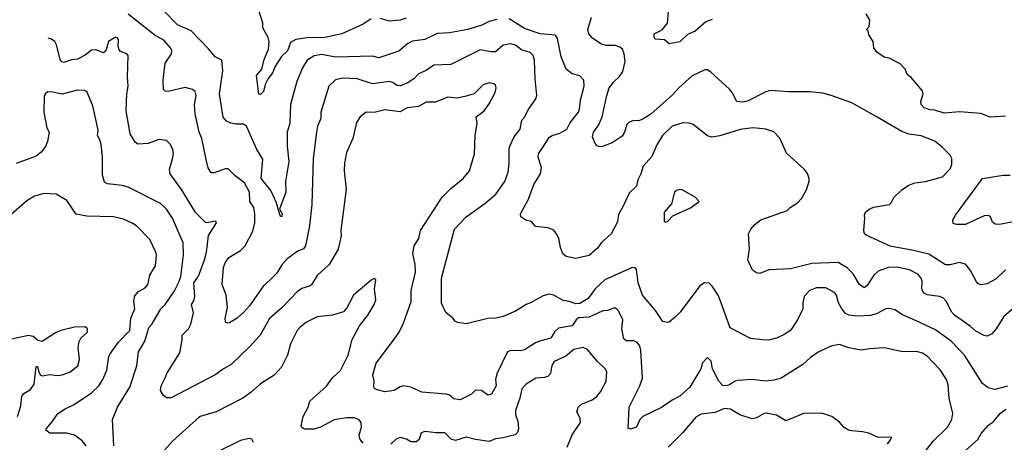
# Model space of a CAD drawing. Extents: x 1863017 to 1989460, y 394564 to 532820.
# Tile 101 of 213: x 1890228 to 1896637, y 500397 to 503148. Entities that reach past the tile are written whole.
import ezdxf

# ---------------------------------------------------------------- set-up
doc = ezdxf.new("R2010")
doc.units = 0

msp = doc.modelspace()

# ---------------------------------------------------------------- linework, layer by layer
at = {"layer": '0CON10XD'}
for points in [[(1894735, 503150), (1894695, 503133.5), (1894625, 503073.8), (1894575, 503051.2), (1894525, 503003.3), (1894455, 502990), (1894425, 503017.5), (1894365, 503020), (1894357.5, 503035), (1894357.5, 503055), (1894409.1, 503080.9), (1894444.4, 503125), (1894458.3, 503271.7)], [(1893335, 503149.2), (1893285, 503136.9), (1893236.9, 503113.1), (1893145, 503083.9), (1893025, 503062.7), (1892945, 503057.5), (1892865, 503019.5), (1892785, 503008.9), (1892755, 502993.1), (1892696.1, 502943.9), (1892565, 502898.6), (1892525, 502909.5), (1892284.6, 502904.6), (1892195, 502920.7), (1892145, 502912.3), (1892098.9, 502885), (1892068.1, 502835), (1892032.5, 502745), (1891990.9, 502595), (1891986.4, 502475), (1891970.4, 502415), (1891970, 502325), (1891980, 502225), (1891958.9, 502095), (1891960, 502025), (1891918.8, 501915), (1891937.5, 501885), (1891935, 501867.5), (1891925, 501867.5), (1891910, 501915), (1891900.5, 501955), (1891864.1, 502035), (1891800.7, 502115), (1891810.8, 502240.8), (1891772.6, 502302.6), (1891705, 502454.2), (1891685, 502468.6), (1891635, 502467.1), (1891602.5, 502475), (1891575, 502487.5), (1891552.5, 502512.5), (1891528.2, 502665), (1891550.4, 502815), (1891544.2, 502884.2), (1891500, 502905), (1891458.3, 502958.3), (1891345.3, 503075.3), (1891255, 503113.6), (1891166.2, 503206.2)], [(1892515, 503153.1), (1892465, 503118.1), (1892324.1, 503055.9), (1892215, 503032), (1892099.4, 503030.6), (1892025, 503018.9), (1891991.1, 502998.9), (1891970.5, 502945), (1891931.6, 502908.4), (1891888.3, 502841.7), (1891875, 502803.1), (1891845.5, 502765), (1891825.6, 502725), (1891815, 502681.2), (1891795, 502660), (1891785, 502663.3), (1891770.8, 502785), (1891805, 502826.7), (1891820.7, 502889.3), (1891848.8, 502955), (1891851.2, 503005), (1891845, 503032.5), (1891811.2, 503095), (1891812, 503125), (1891783.3, 503215)], [(1892655, 502738.2), (1892634.6, 502745.4), (1892525, 502730.7), (1892425, 502762.9), (1892332.1, 502767.9), (1892283.4, 502756.6), (1892240.6, 502715), (1892187.8, 502545), (1892188.9, 502505), (1892167.8, 502455), (1892160, 502415), (1892139.5, 502245), (1892130.5, 501945), (1892114.5, 501805), (1892089.1, 501675), (1892075, 501657.3), (1892038.3, 501641.7), (1891969.5, 501590.5), (1891935, 501551.4), (1891902.3, 501497.7), (1891857.8, 501455), (1891814.5, 501415), (1891724.7, 501285.3), (1891685, 501241.5), (1891645, 501205.6), (1891595, 501174.3), (1891582, 501172), (1891568.8, 501178.8), (1891565.8, 501205), (1891580.5, 501275), (1891572.5, 501355), (1891546.2, 501425), (1891555.4, 501535), (1891565.4, 501565), (1891589.5, 501600.5), (1891665, 501645.8), (1891695.8, 501675), (1891745, 501771.2), (1891759.5, 501825), (1891759.6, 501885), (1891752.5, 501925), (1891725.6, 501965), (1891723.8, 502025), (1891690.6, 502085), (1891630.6, 502130.6), (1891585, 502176.2), (1891566.4, 502176.4), (1891495, 502150), (1891475, 502151.2), (1891455, 502183.3), (1891441.4, 502238.6), (1891413.6, 502375), (1891396.4, 502415), (1891369.5, 502535), (1891366.4, 502595), (1891376.9, 502655), (1891370.2, 502680.2), (1891352.6, 502692.6), (1891305, 502705.4), (1891195, 502680.6), (1891175, 502682), (1891165, 502692.5), (1891161.9, 502755), (1891175.6, 502865), (1891216.5, 502925), (1891219.5, 502945), (1891210.6, 502965), (1891166.5, 503015), (1891110, 503045), (1890935, 503183.2)], [(1892743.1, 503156.9), (1892704.6, 503144.6), (1892635, 503139.2), (1892575, 503155.5)], [(1896693.3, 501266.7), (1896633.1, 501215), (1896584.3, 501135), (1896555, 501102), (1896525, 501087.5), (1896505, 501091.9), (1896451.2, 501121.2), (1896414, 501154), (1896313.6, 501223.6), (1896294.5, 501245), (1896259.4, 501315), (1896240.8, 501335), (1896215.3, 501345.3), (1896135, 501357.9), (1896110.7, 501370.7), (1896100.9, 501395), (1896103.3, 501445), (1896095.4, 501465.4), (1896075, 501490.6), (1896019.2, 501519.2), (1895935, 501536.2), (1895883.3, 501535), (1895815, 501510), (1895787.5, 501485), (1895743.4, 501416.6), (1895725, 501402), (1895695, 501424), (1895652.7, 501492.7), (1895615, 501533.6), (1895555, 501566.8), (1895385, 501561.3), (1895245, 501525.5), (1895105, 501520), (1895045, 501496.7), (1895025, 501500), (1894997, 501517), (1894966.7, 501585), (1894978.8, 501655), (1894972.5, 501755), (1894986.7, 501785), (1895013.3, 501815), (1895053.3, 501845), (1895223.8, 501905), (1895243.8, 501925), (1895291.4, 501955), (1895317.1, 501985), (1895348.9, 502041.1), (1895366.1, 502096.1), (1895366.2, 502115), (1895355, 502147.5), (1895333.9, 502173.9), (1895219.5, 502279.5), (1895175, 502377.5), (1895137, 502417), (1895085, 502435.7), (1895003.2, 502443.2), (1894917.8, 502432.2), (1894785, 502392.2), (1894733.4, 502383.4), (1894705, 502392.9), (1894612, 502465), (1894585, 502473.5), (1894544.5, 502475.5), (1894475, 502454.2), (1894412.5, 502395), (1894375, 502333.8), (1894341.8, 502258.2), (1894287.1, 502195), (1894271.9, 502145), (1894250.8, 502105), (1894242, 502065), (1894195, 502018.8), (1894155.4, 501934.6), (1894125, 501880), (1894118.7, 501831.3), (1894077.5, 501755), (1894015, 501698), (1893989.7, 501660.3), (1893935, 501613.3), (1893845, 501593.8), (1893785, 501606.7), (1893763.9, 501623.9), (1893747.5, 501665), (1893736.7, 501725), (1893723.3, 501755), (1893705, 501777.5), (1893665, 501793.3), (1893585, 501802.5), (1893560, 501835), (1893523, 501843), (1893490, 501865), (1893487.5, 501885), (1893540.3, 501979.7), (1893574.4, 502075), (1893618.5, 502145), (1893624.2, 502185), (1893602.4, 502252.4), (1893604.6, 502275.4), (1893677.4, 502382.6), (1893695, 502394.3), (1893745, 502408.5), (1893790, 502435), (1893809.5, 502475), (1893847.5, 502525), (1893866.2, 502545), (1893872.3, 502565), (1893879.1, 502625), (1893902.7, 502715), (1893900.4, 502755), (1893875, 502782.2), (1893825, 502794.4), (1893784.3, 502825), (1893752.5, 502905), (1893729.5, 503025), (1893715, 503046.9), (1893615, 503056.2), (1893515, 503090), (1893415, 503152.7)], [(1896645, 501519.2), (1896585, 501460.8), (1896525, 501427.5), (1896485, 501422.5), (1896465, 501430), (1896455, 501441.2), (1896417.8, 501515), (1896385, 501556.9), (1896345, 501567.8), (1896285, 501552.5), (1896255, 501553.1), (1896145, 501621.9), (1896045, 501645.7), (1895893.7, 501673.7), (1895737.5, 501745), (1895727.5, 501755), (1895722.5, 501775), (1895730, 501855), (1895726.7, 501875), (1895733.8, 501895), (1895756.7, 501915), (1895785, 501927.5), (1895890, 501945), (1895901.2, 501955), (1895918.8, 501991.2), (1895969.7, 502040.3), (1896011.1, 502068.9), (1896055, 502085.6), (1896125, 502095.6), (1896234.4, 502125.6), (1896285, 502176.7), (1896295.7, 502205), (1896295.6, 502245), (1896284.3, 502265), (1896231.2, 502321.2), (1896185, 502356.7), (1896095, 502390.9), (1896015, 502403.1), (1895969.6, 502419.6), (1895799.2, 502519.2), (1895645, 502607.3), (1895510, 502655), (1895455, 502668.5), (1895372.2, 502677.8), (1895235, 502678.2), (1895115, 502687.1), (1895085, 502679.2), (1894965, 502617.8), (1894935, 502611.5), (1894895, 502614.3), (1894866.7, 502675), (1894849.4, 502695), (1894727, 502807), (1894705, 502820.5), (1894687.6, 502822.4), (1894605, 502782.2), (1894518.1, 502705), (1894475, 502655.6), (1894337.2, 502532.8), (1894285, 502500.7), (1894255, 502490), (1894225, 502491.8), (1894195, 502481.5), (1894180.5, 502465), (1894165.7, 502415), (1894149.3, 502390.7), (1894085, 502346.2), (1894015, 502320), (1893990, 502325), (1893975, 502342.5), (1893956.2, 502385), (1893963.1, 502415), (1893997.3, 502462.7), (1894019.6, 502515), (1894049.6, 502655), (1894065.9, 502704.1), (1894095, 502742.9), (1894132.8, 502777.2), (1894155, 502811.2), (1894169.1, 502875), (1894163.6, 502925), (1894151.1, 502955), (1894135, 502970), (1894105, 502978.9), (1894045, 502978.9), (1894015, 502989.4), (1893958, 503025), (1893932, 503055), (1893925.7, 503085), (1893951.1, 503165)], [(1896645, 502519.4), (1896545, 502512.5), (1896485, 502538), (1896345, 502547.5), (1896245, 502538.8), (1896185, 502560), (1896155, 502561.2), (1896115, 502573.8), (1896096.7, 502595), (1896093.8, 502615), (1896109.2, 502665), (1896103.8, 502685), (1896031.4, 502771.4), (1896005, 502791.2), (1895990.8, 502825), (1895960.2, 502860.2), (1895887.3, 502897.3), (1895854.6, 502904.6), (1895806.8, 502936.8), (1895788, 502965), (1895783.8, 503005), (1895755, 503050), (1895750, 503075), (1895740, 503085), (1895757, 503103), (1895762.5, 503145), (1895737.5, 503185)], [(1896115, 500327.5), (1896172.9, 500405), (1896266.9, 500495), (1896294.4, 500545), (1896302.2, 500585), (1896277.8, 500685), (1896270.6, 500770.6), (1896261.4, 500805), (1896218.8, 500868.8), (1896135, 500956.9), (1896105, 500977.5), (1896073.2, 500986.8), (1895965, 500987.8), (1895855, 501011.5), (1895760, 501005), (1895705, 500996.7), (1895625, 501012.2), (1895565, 501034.2), (1895515, 501025.8), (1895426.3, 500983.7), (1895375, 500948.5), (1895325, 500903.3), (1895185, 500814.3), (1895139.3, 500800.7), (1895085, 500794.5), (1894994.3, 500805.7), (1894905, 500800), (1894884.6, 500795.4), (1894845, 500770), (1894825.5, 500764.5), (1894805, 500767.1), (1894778.9, 500795), (1894738.6, 500875), (1894729.2, 500925), (1894705, 500950), (1894672.5, 500915), (1894661.1, 500875), (1894590.8, 500755), (1894525, 500698.1), (1894475, 500671.9), (1894406.2, 500623.8), (1894284.2, 500565), (1894265.7, 500545), (1894242.5, 500495), (1894203, 500483), (1894188.3, 500488.3), (1894194.4, 500625), (1894265, 500763.8), (1894282.5, 500815), (1894270.5, 500995), (1894264.4, 501025), (1894245, 501048.6), (1894225, 501056.5), (1894175, 501057.9), (1894161.1, 501071.1), (1894147.1, 501135), (1894154.6, 501195), (1894125, 501252), (1894109.3, 501269.3), (1894095, 501270.6), (1894055.3, 501254.7), (1894025, 501253.8), (1893935, 501212.6), (1893865, 501207.4), (1893849.6, 501195), (1893824.1, 501155.9), (1893735, 501140.9), (1893710.7, 501119.3), (1893685, 501074.4), (1893612.5, 501055), (1893586, 501045), (1893515, 500999.2), (1893485, 500991.9), (1893425.5, 500994.5), (1893404.3, 500985), (1893335, 500843.3), (1893324.3, 500805), (1893328.6, 500765), (1893298.8, 500711.2), (1893275, 500704), (1893234.3, 500734.3), (1893195, 500735.8), (1893169.4, 500710.6), (1893095, 500674), (1893055, 500680), (1893025, 500704), (1893005, 500710), (1892845, 500722.9), (1892775, 500756), (1892726.1, 500763.9), (1892705, 500758), (1892665, 500733.8), (1892605, 500725.8), (1892555, 500738), (1892538.3, 500748.3), (1892533.3, 500755), (1892536, 500795), (1892526, 500836), (1892548, 500912), (1892655, 501054), (1892699.4, 501115), (1892727.4, 501172.6), (1892775.4, 501314.6), (1892777.5, 501385), (1892804.5, 501505), (1892803.5, 501555), (1892787.1, 501625), (1892795.7, 501675), (1892826, 501724), (1892838.1, 501775), (1892978.3, 501991.7), (1893032.6, 502047.4), (1893115, 502113.8), (1893155.7, 502164.3), (1893189.2, 502275), (1893192, 502395), (1893206.7, 502475), (1893200, 502515), (1893251.2, 502555), (1893285, 502600), (1893324, 502675), (1893328.8, 502705), (1893325, 502722.5), (1893315, 502731.2), (1893285, 502736), (1893245, 502724), (1893185.4, 502664.6), (1893125, 502646.9), (1893075, 502637.8), (1893015, 502644.4), (1892935, 502610.5), (1892875, 502610.9), (1892825, 502583.5), (1892750, 502575), (1892705, 502548.5), (1892605, 502561.8), (1892535, 502543.3), (1892484.3, 502545.7), (1892445, 502515.8), (1892420.7, 502479.3), (1892397.1, 502375), (1892356.4, 502283.6), (1892343.3, 502215), (1892340, 502165), (1892354.4, 502045), (1892318.9, 501775), (1892321.5, 501741.5), (1892301.4, 501655), (1892242.5, 501555), (1892165, 501482.5), (1892127.6, 501422.4), (1892115, 501412.9), (1892065, 501397.5), (1892034, 501376), (1891936.9, 501275), (1891855, 501201.9), (1891794.3, 501095), (1891725, 501017.5), (1891605, 500903.1), (1891548.3, 500871.7), (1891505, 500838.1), (1891215, 500686), (1891185, 500686.2), (1891165, 500701.2), (1891145.8, 500735), (1891150, 500765), (1891175.6, 500815.6), (1891185.4, 500844.6), (1891269.7, 500980.3), (1891286.5, 501065), (1891285.6, 501095), (1891326.7, 501135), (1891342.5, 501165), (1891359.3, 501239.3), (1891347.5, 501295), (1891361.7, 501318.3), (1891368.2, 501345), (1891361.5, 501435), (1891392.3, 501477.7), (1891431.5, 501585), (1891443.8, 501635), (1891457.2, 501742.8), (1891510, 501825), (1891505, 501836.7), (1891445, 501825.8), (1891435, 501829.2), (1891373.6, 501893.6), (1891287, 502037), (1891206.9, 502145), (1891202.9, 502175), (1891222.5, 502242.5), (1891228.6, 502275), (1891224.4, 502305), (1891207.2, 502337.2), (1891185, 502362), (1891135, 502368.6), (1891065, 502342.2), (1890997.9, 502337.9), (1890980.2, 502350.2), (1890947.5, 502405), (1890921.5, 502555), (1890925.6, 502665), (1890934.5, 502715), (1890929.5, 502775), (1890934.4, 502914.4), (1890926.4, 502926.4), (1890885, 502941.1), (1890875, 502952.5), (1890869.6, 502975), (1890872.2, 503015), (1890865, 503030), (1890855, 503034.2), (1890845, 503030), (1890805.6, 503005), (1890788.2, 502945), (1890775, 502933.1), (1890725, 502951.3), (1890695, 502950.4), (1890655, 502917.1), (1890605, 502891.5), (1890565, 502886.9), (1890515, 502870), (1890502.7, 502872.7), (1890493.2, 502883.2), (1890467.5, 502985), (1890457.1, 503005), (1890435, 503020.9), (1890414.1, 503028.4)], [(1896657, 500763), (1896575, 500740.8), (1896531.3, 500751.3), (1896495, 500778.8), (1896376.9, 500965), (1896293.6, 501053.6), (1896190.1, 501130.1), (1896059.5, 501189.5), (1895975, 501227.1), (1895925, 501259.2), (1895888.3, 501268.3), (1895865, 501265.7), (1895805, 501233.6), (1895765, 501221.8), (1895681, 501219), (1895624.8, 501224.8), (1895604, 501235), (1895579.7, 501265), (1895558.7, 501305), (1895545, 501353.8), (1895532, 501372), (1895475, 501401.9), (1895415, 501402.2), (1895368, 501385), (1895335, 501346.2), (1895325.7, 501305), (1895325.6, 501265), (1895290.8, 501195), (1895244.4, 501125.6), (1895205, 501098), (1895155, 501074.3), (1895105, 501061.4), (1895065, 501063.1), (1894985, 501072.9), (1894851.8, 501141.8), (1894790.4, 501315), (1894774.6, 501355), (1894735, 501413.1), (1894715, 501432.5), (1894685, 501434.4), (1894655.4, 501414.6), (1894526.7, 501245), (1894495.9, 501214.1), (1894455, 501180), (1894445, 501176.7), (1894415, 501183.3), (1894367.1, 501255), (1894281.9, 501355), (1894254.4, 501435), (1894242.3, 501522.3), (1894235, 501533.3), (1894215, 501534), (1894037.1, 501455), (1893974.1, 501395.9), (1893927.6, 501332.4), (1893875, 501300), (1893848.7, 501298.7), (1893805, 501314.4), (1893765, 501320.5), (1893705, 501355.5), (1893675, 501360.4), (1893635, 501350.5), (1893553.3, 501305), (1893525, 501294.3), (1893455, 501250), (1893375, 501215.7), (1893325, 501204.3), (1893275, 501203.8), (1893135, 501168.8), (1893077, 501177), (1893062.5, 501185), (1893047.5, 501205), (1893001.7, 501241.7), (1892973.5, 501303.5), (1892973.7, 501466.3), (1893057.8, 501785), (1893134.3, 501865), (1893255, 501950.5), (1893327.6, 502012.4), (1893386.5, 502095), (1893408.5, 502155), (1893414.6, 502215), (1893413.4, 502305), (1893418.2, 502325), (1893446.7, 502385), (1893485.5, 502435), (1893496, 502494), (1893515.6, 502515), (1893538.3, 502561.7), (1893586.9, 502633.1), (1893594.4, 502655), (1893583, 502763), (1893579.5, 502885), (1893570, 502915), (1893550.8, 502935), (1893495, 502952.1), (1893455, 502982.5), (1893425, 502991.2), (1893375, 502981.1), (1893325, 502939.5), (1893295, 502937.9), (1893225, 502950.9), (1893035, 502855.6), (1892925, 502852.5), (1892873.4, 502816.6), (1892825, 502795.6), (1892795.7, 502765), (1892755, 502737.5), (1892705, 502716.5), (1892685, 502718.5), (1892655, 502738.2)], [(1890841.5, 500375), (1890832.5, 500545), (1890865.7, 500625), (1890944.7, 500755.3), (1890990.5, 500895), (1891001.5, 500985), (1891042.1, 501055), (1891070, 501145), (1891090.8, 501169.2), (1891147.8, 501265), (1891175, 501293.1), (1891235, 501381.9), (1891265, 501440), (1891276.5, 501476.5), (1891294.7, 501615.3), (1891292.1, 501695), (1891222.9, 501855), (1891183.6, 501915), (1891145, 501952.5), (1890935, 502056.7), (1890895, 502069.5), (1890799.7, 502079.7), (1890780.5, 502090.5), (1890768.1, 502135), (1890766.7, 502255), (1890758.6, 502335), (1890750.8, 502365), (1890734.3, 502395), (1890738.6, 502428.6), (1890705, 502587.5), (1890665, 502680), (1890647.7, 502687.7), (1890605, 502690), (1890505, 502662.1), (1890445, 502676.5), (1890412.2, 502677.8), (1890394.4, 502665.6), (1890387.5, 502645), (1890385.8, 502545), (1890406, 502445), (1890420, 502415), (1890409.2, 502355), (1890396.8, 502323.2), (1890368, 502285), (1890335, 502259.2), (1890205, 502211.4)], [(1896705, 501833.8), (1896605, 501814.4), (1896577.3, 501817.3), (1896559.5, 501829.5), (1896546.2, 501865), (1896535, 501873.8), (1896505, 501871.4), (1896385, 501815.7), (1896326.2, 501813.8), (1896305, 501821.2), (1896302.5, 501845), (1896318.8, 501875), (1896496.1, 502113.9), (1896630, 502135), (1896675, 502135.5)], [(1890661.1, 500375), (1890635, 500405.6), (1890585, 500444.4), (1890535, 500455.5), (1890425.7, 500455.7), (1890398.8, 500475), (1890400, 500485), (1890440.3, 500529.7), (1890476.4, 500583.6), (1890525, 500615.6), (1890583.8, 500643.8), (1890695, 500718.1), (1890744.4, 500765), (1890770.5, 500805), (1890795, 500866.7), (1890809.6, 500955), (1890817.6, 500972.4), (1890871.6, 501048.4), (1890944.6, 501125), (1890952.3, 501205), (1890978.8, 501265), (1890971.5, 501315), (1890978.6, 501351.4), (1891001.2, 501378.8), (1891045, 501403.3), (1891062.5, 501425), (1891074.6, 501485.4), (1891112.2, 501545), (1891118.5, 501615), (1891115.6, 501635), (1891076.3, 501716.3), (1890988.8, 501805), (1890965, 501820.8), (1890905, 501848.6), (1890840, 501865), (1890665, 501868.9), (1890595, 501882), (1890535, 501970), (1890465, 502012.5), (1890385, 502016.9), (1890325, 502000), (1890275, 501969.4), (1890155, 501865.6)], [(1894435, 501830), (1894445, 501834.2), (1894478.9, 501871.1), (1894595, 501922.9), (1894650, 501965), (1894625, 501992.5), (1894539.5, 502039.5), (1894525, 502043.3), (1894503.9, 502036.1), (1894491.2, 502025), (1894470.3, 501949.7), (1894423.5, 501895), (1894424.2, 501834.2), (1894435, 501830)], [(1892465, 500392.5), (1892445.5, 500415.5), (1892437.3, 500442.7), (1892452.5, 500495), (1892451.1, 500525), (1892435, 500545.7), (1892406.4, 500556.4), (1892355, 500555.4), (1892275, 500542.7), (1892185.5, 500494.5), (1892145, 500483.1), (1892082.9, 500482.9), (1892065, 500492.5), (1892061.2, 500505), (1892072.9, 500565), (1892105.6, 500625), (1892115.8, 500665), (1892225, 500761.4), (1892265, 500816.9), (1892315.6, 500865), (1892366.5, 500965), (1892392.8, 501067.2), (1892440, 501155), (1892494, 501225), (1892535.8, 501295), (1892545.7, 501325), (1892537.5, 501395), (1892546.7, 501455), (1892535, 501462.5), (1892515, 501452.5), (1892402, 501355), (1892357.6, 501272.4), (1892335, 501245.8), (1892264.5, 501225.5), (1892165, 501214.5), (1892095, 501180), (1892051.4, 501145), (1892034.4, 501125), (1891991.1, 501038.9), (1891970.6, 500965), (1891933.4, 500886.6), (1891884, 500835), (1891795, 500778.6), (1891735, 500722.5), (1891681.2, 500685), (1891506.7, 500595), (1891404, 500565), (1891376.8, 500543.2), (1891222.9, 500405), (1891125, 500293.1)], [(1890215, 500565.7), (1890235.2, 500634.8), (1890242.4, 500697.6), (1890256.2, 500713.8), (1890298.9, 500741.1), (1890322, 500775), (1890335, 500890), (1890345, 500890), (1890353, 500853), (1890363.6, 500833.6), (1890375, 500830), (1890425, 500837.5), (1890475, 500832.2), (1890505, 500835.6), (1890555.4, 500854.6), (1890606, 500894), (1890618.2, 500935), (1890608.5, 501015), (1890615, 501052.5), (1890626, 501075), (1890668.8, 501115), (1890670, 501135), (1890655, 501148), (1890585, 501146), (1890495.6, 501124.4), (1890461.3, 501108.7), (1890375, 501052.5), (1890345, 501062.5), (1890315.9, 501085.9), (1890285, 501093.3), (1890105, 501052.5)], [(1893792, 500365), (1893824.2, 500445), (1893878.6, 500525), (1893876.1, 500553.9), (1893854.2, 500595), (1893864.2, 500625), (1893885, 500644.2), (1893955, 500672.5), (1893984, 500695), (1894008.6, 500725), (1894045.6, 500795), (1894049.2, 500855), (1894040, 500875), (1893987.5, 500925), (1893925, 501001.2), (1893896.4, 501013.6), (1893875, 501010), (1893835, 501000.8), (1893782.3, 500957.7), (1893707.6, 500922.4), (1893692, 500898), (1893682.3, 500845), (1893665, 500825.4), (1893645, 500818.5), (1893588.8, 500815), (1893525, 500774.4), (1893496.9, 500745), (1893484.6, 500685), (1893454.7, 500605), (1893455, 500577.5), (1893470.8, 500535), (1893474.2, 500485), (1893468.9, 500461.1), (1893453.3, 500445), (1893374.4, 500425.6), (1893325, 500420.6), (1893285, 500402.9), (1893195, 500415.5), (1893135, 500431.1), (1893065, 500407.8), (1893036.6, 500416.6), (1892995, 500459.4), (1892938.3, 500458.3), (1892865, 500467.5), (1892841.9, 500458.1), (1892827.5, 500415), (1892809.4, 500400.6), (1892775, 500399.4), (1892745, 500416.5), (1892705, 500427.8), (1892681.2, 500418.8), (1892644, 500385)], [(1895875.8, 500385), (1895902.5, 500425), (1895900, 500430), (1895815, 500428.8), (1895755, 500456.2), (1895715, 500466.2), (1895645, 500470.8), (1895623.3, 500475), (1895595, 500492.5), (1895565, 500527.1), (1895513.8, 500565), (1895455, 500584.3), (1895335.9, 500585.9), (1895215, 500537.1), (1895155, 500573.1), (1895087.6, 500587.6), (1895074.6, 500585.4), (1895025, 500555.5), (1894995, 500550), (1894915.9, 500575.9), (1894855, 500613.6), (1894815, 500616.9), (1894755, 500591.1), (1894665, 500579.5), (1894629.5, 500560.5), (1894545, 500461.4), (1894448.6, 500365)], [(1896345, 500309.4), (1896464.6, 500415.4), (1896487.1, 500455), (1896535, 500508.6), (1896566.6, 500533.4), (1896612.8, 500587.2), (1896646.8, 500613.2)], [(1891750.8, 500395), (1891738.3, 500418.3), (1891722, 500422), (1891665, 500408.6), (1891495, 500324.2)]]:
    msp.add_lwpolyline(points, dxfattribs=at)

doc.saveas('drawing.dxf')
